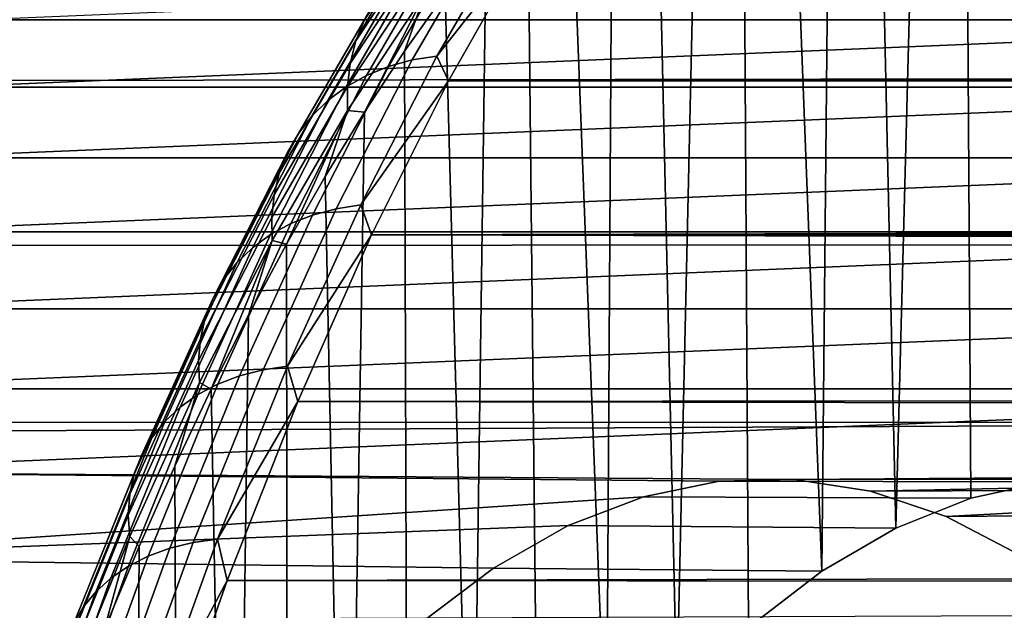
# Model space of a CAD drawing. Header units: metres. Extents: x -22 to 239, y -22 to 22.
# Tile 148 of 256: x 106.95 to 110.15, y 11.32 to 13.24. Entities that reach past the tile are written whole.
import ezdxf

# ---------------------------------------------------------------- set-up
doc = ezdxf.new("R2010")
doc.units = ezdxf.units.M
doc.layers.add('solid_10_151_033_XXX', color=7, linetype='CONTINUOUS')

msp = doc.modelspace()

# ---------------------------------------------------------------- linework, layer by layer
at = {"layer": 'solid_10_151_033_XXX'}
for points in [[(110.286568, 11.738944, 171.15799), (110.041756, 11.685925, 171.830612), (110.022659, 14.644058, 171.883072), (110.168602, 14.675138, 171.482101)], [(110.041756, 11.685925, 171.830612), (109.798508, 11.589306, 172.498932), (109.87706, 14.600559, 172.283096), (110.022659, 14.644058, 171.883072)], [(109.798508, 11.589306, 172.498932), (109.731995, 14.544704, 172.681686), (109.87706, 14.600559, 172.283096)], [(109.798508, 11.589306, 172.498932), (109.557709, 11.449429, 173.160522), (109.587547, 14.476535, 173.078537), (109.731995, 14.544704, 172.681686)], [(109.557709, 11.449429, 173.160522), (109.443832, 14.396099, 173.473389), (109.587547, 14.476535, 173.078537)], [(109.557709, 11.449429, 173.160522), (109.320297, 11.266833, 173.812805), (109.300995, 14.303478, 173.865829), (109.443832, 14.396099, 173.473389)], [(109.320297, 11.266833, 173.812805), (109.087128, 11.042181, 174.45343), (109.159142, 14.198746, 174.255569), (109.300995, 14.303478, 173.865829)], [(109.087128, 11.042181, 174.45343), (109.018372, 14.081978, 174.642334), (109.159142, 14.198746, 174.255569)], [(109.087128, 11.042181, 174.45343), (108.859108, 10.776356, 175.079895), (108.878853, 13.953303, 175.025665), (109.018372, 14.081978, 174.642334)], [(108.794945, 13.95862, 175.270554), (108.878853, 13.953303, 175.025665), (108.859108, 10.776356, 175.079895), (108.740677, 13.812824, 175.405289)], [(108.859108, 10.776356, 175.079895), (108.637047, 10.470291, 175.690018), (108.603951, 13.660638, 175.780945), (108.740677, 13.812824, 175.405289)], [(108.33123, 13.62717, 176.88765), (108.073425, 13.237769, 177.595947), (108.110077, 13.301908, 177.647018), (108.369125, 13.693195, 176.935272)], [(108.637047, 10.470291, 175.690018), (108.421776, 10.125132, 176.281464), (108.468811, 13.496903, 176.152252), (108.603951, 13.660638, 175.780945)], [(108.302147, 13.556319, 176.840759), (108.045685, 13.168943, 177.54538), (108.073425, 13.237769, 177.595947), (108.33123, 13.62717, 176.88765)], [(108.282257, 13.481536, 176.795197), (108.027214, 13.096297, 177.495926), (108.045685, 13.168943, 177.54538), (108.302147, 13.556319, 176.840759)], [(108.484238, 13.54839, 177.928162), (108.228447, 13.107224, 178.630951), (108.308899, 13.119966, 178.668747), (108.564941, 13.561561, 177.965286)], [(108.564941, 13.561561, 177.965286), (108.308899, 13.119966, 178.668747), (108.605827, 13.496621, 178.114838)], [(111.539925, 13.547572, 162.013), (111.795151, 13.048958, 161.311783), (17.214184, 12.881065, 126.64003), (16.904182, 13.285278, 127.138672)], [(108.334999, 13.496521, 177.843338), (108.080193, 13.057044, 178.543427), (108.151886, 13.086163, 178.588989), (108.407265, 13.526619, 177.887344)], [(108.407265, 13.526619, 177.887344), (108.151886, 13.086163, 178.588989), (108.228447, 13.107224, 178.630951), (108.484238, 13.54839, 177.928162)], [(108.268349, 13.458475, 177.796707), (108.014259, 13.020237, 178.494827), (108.080193, 13.057044, 178.543427), (108.334999, 13.496521, 177.843338)], [(108.308899, 13.119966, 178.668747), (108.346558, 13.039503, 178.827179), (108.605827, 13.496621, 178.114838)], [(108.421776, 10.125132, 176.281464), (108.335365, 13.321757, 176.51889), (108.468811, 13.496903, 176.152252)], [(108.605827, 13.496621, 178.114838), (108.346558, 13.039503, 178.827179), (197.297806, 13.204664, 210.923172), (197.585693, 13.398209, 210.683578)], [(108.20816, 13.412961, 177.748032), (107.954926, 12.976205, 178.443787), (108.014259, 13.020237, 178.494827), (108.268349, 13.458475, 177.796707)], [(108.271797, 13.403763, 176.751526), (108.018227, 13.020746, 177.448212), (108.027214, 13.096297, 177.495926), (108.282257, 13.481536, 176.795197)], [(111.935135, 13.237755, 163.26622), (111.804878, 13.445555, 163.6241), (106.82534, 13.237806, 177.305267)], [(108.155174, 13.360552, 177.697922), (107.902931, 12.925503, 178.390961), (107.954926, 12.976205, 178.443787), (108.20816, 13.412961, 177.748032)], [(108.270912, 13.323979, 176.710312), (108.018852, 12.943243, 177.402863), (108.018227, 13.020746, 177.448212), (108.271797, 13.403763, 176.751526)], [(108.110077, 13.301908, 177.647018), (107.85894, 12.868769, 178.337006), (107.902931, 12.925503, 178.390961), (108.155174, 13.360552, 177.697922)], [(108.073425, 13.237769, 177.595947), (107.823502, 12.806718, 178.282623), (107.85894, 12.868769, 178.337006), (108.110077, 13.301908, 177.647018)], [(108.270912, 13.323979, 176.710312), (108.073967, 12.937774, 177.237061), (108.018852, 12.943243, 177.402863)], [(108.270912, 13.323979, 176.710312), (108.203705, 13.135319, 176.880615), (108.073967, 12.937774, 177.237061)], [(108.270912, 13.323979, 176.710312), (108.335365, 13.321757, 176.51889), (108.203705, 13.135319, 176.880615)], [(108.421776, 10.125132, 176.281464), (108.214165, 9.742266, 176.851868), (108.203705, 13.135319, 176.880615), (108.335365, 13.321757, 176.51889)], [(111.935135, 13.237755, 163.26622), (106.82534, 13.237806, 177.305267), (106.697144, 13.019179, 177.657486)], [(112.063332, 13.019126, 162.914001), (111.935135, 13.237755, 163.26622), (106.697144, 13.019179, 177.657486)], [(108.045685, 13.168943, 177.54538), (107.797058, 12.740133, 178.22847), (107.823502, 12.806718, 178.282623), (108.073425, 13.237769, 177.595947)], [(108.346558, 13.039503, 178.827179), (197.006622, 13.001297, 211.15976), (197.297806, 13.204664, 210.923172)], [(108.027214, 13.096297, 177.495926), (107.779953, 12.669852, 178.175247), (107.797058, 12.740133, 178.22847), (108.045685, 13.168943, 177.54538)], [(108.214165, 9.742266, 176.851868), (108.014893, 9.322973, 177.399368), (108.073967, 12.937774, 177.237061), (108.203705, 13.135319, 176.880615)], [(108.151886, 13.086163, 178.588989), (107.90535, 12.604532, 179.266342), (107.981514, 12.624819, 179.309372), (108.228447, 13.107224, 178.630951)], [(108.228447, 13.107224, 178.630951), (107.981514, 12.624819, 179.309372), (108.061729, 12.637091, 179.347839), (108.308899, 13.119966, 178.668747)], [(108.308899, 13.119966, 178.668747), (108.061729, 12.637091, 179.347839), (108.346558, 13.039503, 178.827179)], [(108.018227, 13.020746, 177.448212), (107.7724, 12.596762, 178.123627), (107.779953, 12.669852, 178.175247), (108.027214, 13.096297, 177.495926)], [(108.080193, 13.057044, 178.543427), (107.834206, 12.576486, 179.219269), (107.90535, 12.604532, 179.266342), (108.151886, 13.086163, 178.588989)], [(111.795151, 13.048958, 161.311783), (112.040413, 12.509287, 160.637924), (17.532488, 12.444351, 126.153778), (17.214184, 12.881065, 126.64003)], [(108.014259, 13.020237, 178.494827), (107.768967, 12.541033, 179.168747), (107.834206, 12.576486, 179.219269), (108.080193, 13.057044, 178.543427)], [(108.061729, 12.637091, 179.347839), (108.096634, 12.539857, 179.51384), (108.346558, 13.039503, 178.827179)], [(108.346558, 13.039503, 178.827179), (108.096634, 12.539857, 179.51384), (196.71347, 12.788579, 211.392532), (197.006622, 13.001297, 211.15976)], [(112.063332, 13.019126, 162.914001), (106.697144, 13.019179, 177.657486), (106.571144, 12.789976, 178.003662)], [(112.189323, 12.789921, 162.567825), (112.063332, 13.019126, 162.914001), (106.571144, 12.789976, 178.003662)], [(107.954926, 12.976205, 178.443787), (107.710464, 12.498621, 179.115433), (107.768967, 12.541033, 179.168747), (108.014259, 13.020237, 178.494827)], [(108.018852, 12.943243, 177.402863), (107.774483, 12.521782, 178.074249), (107.7724, 12.596762, 178.123627), (108.018227, 13.020746, 177.448212)], [(107.902931, 12.925503, 178.390961), (107.659424, 12.449785, 179.059982), (107.710464, 12.498621, 179.115433), (107.954926, 12.976205, 178.443787)], [(108.018852, 12.943243, 177.402863), (107.820694, 12.510066, 177.932922), (107.774483, 12.521782, 178.074249)], [(108.018852, 12.943243, 177.402863), (107.946274, 12.729307, 177.587906), (107.820694, 12.510066, 177.932922)], [(108.018852, 12.943243, 177.402863), (108.073967, 12.937774, 177.237061), (107.946274, 12.729307, 177.587906)], [(107.85894, 12.868769, 178.337006), (107.616501, 12.395139, 179.003098), (107.659424, 12.449785, 179.059982), (107.902931, 12.925503, 178.390961)], [(108.014893, 9.322973, 177.399368), (107.946274, 12.729307, 177.587906), (108.073967, 12.937774, 177.237061)], [(107.823502, 12.806718, 178.282623), (107.58223, 12.335372, 178.945496), (107.616501, 12.395139, 179.003098), (107.85894, 12.868769, 178.337006)], [(112.189323, 12.789921, 162.567825), (106.571144, 12.789976, 178.003662), (106.447418, 12.55031, 178.343597)], [(112.313057, 12.550253, 162.22789), (112.189323, 12.789921, 162.567825), (106.447418, 12.55031, 178.343597)], [(107.797058, 12.740133, 178.22847), (107.557045, 12.271238, 178.887909), (107.58223, 12.335372, 178.945496), (107.823502, 12.806718, 178.282623)], [(108.096634, 12.539857, 179.51384), (196.419769, 12.567039, 211.620895), (196.71347, 12.788579, 211.392532)], [(107.779953, 12.669852, 178.175247), (107.541267, 12.203544, 178.831039), (107.557045, 12.271238, 178.887909), (107.797058, 12.740133, 178.22847)], [(108.014893, 9.322973, 177.399368), (107.82476, 8.868917, 177.921738), (107.820694, 12.510066, 177.932922), (107.946274, 12.729307, 177.587906)], [(107.7724, 12.596762, 178.123627), (107.535088, 12.133143, 178.775635), (107.541267, 12.203544, 178.831039), (107.779953, 12.669852, 178.175247)], [(107.90535, 12.604532, 179.266342), (107.668449, 12.083242, 179.917236), (107.744225, 12.102691, 179.961319), (107.981514, 12.624819, 179.309372)], [(107.981514, 12.624819, 179.309372), (107.744225, 12.102691, 179.961319), (107.824211, 12.114455, 180.000412), (108.061729, 12.637091, 179.347839)], [(108.061729, 12.637091, 179.347839), (107.824211, 12.114455, 180.000412), (108.096634, 12.539857, 179.51384)], [(107.774483, 12.521782, 178.074249), (107.538582, 12.060923, 178.722382), (107.535088, 12.133143, 178.775635), (107.7724, 12.596762, 178.123627)], [(107.834206, 12.576486, 179.219269), (107.597824, 12.056356, 179.868713), (107.668449, 12.083242, 179.917236), (107.90535, 12.604532, 179.266342)], [(107.768967, 12.541033, 179.168747), (107.533257, 12.02237, 179.816376), (107.597824, 12.056356, 179.868713), (107.834206, 12.576486, 179.219269)], [(108.096634, 12.539857, 179.51384), (196.126358, 12.337035, 211.84436), (196.419769, 12.567039, 211.620895)], [(112.313057, 12.550253, 162.22789), (106.447418, 12.55031, 178.343597), (106.326073, 12.300406, 178.676987)], [(112.434395, 12.300349, 161.894516), (112.313057, 12.550253, 162.22789), (106.326073, 12.300406, 178.676987)], [(107.710464, 12.498621, 179.115433), (107.475548, 11.981712, 179.760864), (107.533257, 12.02237, 179.816376), (107.768967, 12.541033, 179.168747)], [(107.824211, 12.114455, 180.000412), (107.856865, 11.999294, 180.172592), (108.096634, 12.539857, 179.51384)], [(108.096634, 12.539857, 179.51384), (107.856865, 11.999294, 180.172592), (195.834991, 12.099412, 212.062332), (196.126358, 12.337035, 211.84436)], [(112.040413, 12.509287, 160.637924), (112.27494, 11.930256, 159.993576), (17.855722, 11.975942, 125.682426), (17.532488, 12.444351, 126.153778)], [(107.659424, 12.449785, 179.059982), (107.42543, 11.934896, 179.702881), (107.475548, 11.981712, 179.760864), (107.710464, 12.498621, 179.115433)], [(107.774483, 12.521782, 178.074249), (107.576393, 12.040091, 178.604126), (107.538582, 12.060923, 178.722382)], [(107.774483, 12.521782, 178.074249), (107.697365, 12.280253, 178.271759), (107.576393, 12.040091, 178.604126)], [(107.82476, 8.868917, 177.921738), (107.64447, 8.381771, 178.417084), (107.697365, 12.280253, 178.271759), (107.820694, 12.510066, 177.932922)], [(107.774483, 12.521782, 178.074249), (107.820694, 12.510066, 177.932922), (107.697365, 12.280253, 178.271759)], [(107.616501, 12.395139, 179.003098), (107.38353, 11.88251, 179.643188), (107.42543, 11.934896, 179.702881), (107.659424, 12.449785, 179.059982)], [(107.58223, 12.335372, 178.945496), (107.350388, 11.825214, 179.582489), (107.38353, 11.88251, 179.643188), (107.616501, 12.395139, 179.003098)], [(107.557045, 12.271238, 178.887909), (107.326401, 11.763733, 179.521591), (107.350388, 11.825214, 179.582489), (107.58223, 12.335372, 178.945496)], [(112.434395, 12.300349, 161.894516), (106.326073, 12.300406, 178.676987), (106.20723, 12.040494, 179.00351)], [(112.553238, 12.040436, 161.567993), (112.434395, 12.300349, 161.894516), (106.20723, 12.040494, 179.00351)], [(107.541267, 12.203544, 178.831039), (107.311897, 11.698838, 179.461227), (107.326401, 11.763733, 179.521591), (107.557045, 12.271238, 178.887909)], [(107.64447, 8.381771, 178.417084), (107.576393, 12.040091, 178.604126), (107.697365, 12.280253, 178.271759)], [(107.535088, 12.133143, 178.775635), (107.307037, 11.63135, 179.402191), (107.311897, 11.698838, 179.461227), (107.541267, 12.203544, 178.831039)], [(107.538582, 12.060923, 178.722382), (107.31189, 11.562116, 179.3452), (107.307037, 11.63135, 179.402191), (107.535088, 12.133143, 178.775635)], [(107.744225, 12.102691, 179.961319), (107.517326, 11.542482, 180.584732), (107.597084, 11.553702, 180.624435), (107.824211, 12.114455, 180.000412)], [(107.824211, 12.114455, 180.000412), (107.597084, 11.553702, 180.624435), (107.856865, 11.999294, 180.172592)], [(107.597824, 12.056356, 179.868713), (107.371788, 11.498293, 180.489731), (107.44191, 11.523935, 180.539642), (107.668449, 12.083242, 179.917236)], [(107.668449, 12.083242, 179.917236), (107.44191, 11.523935, 180.539642), (107.517326, 11.542482, 180.584732), (107.744225, 12.102691, 179.961319)], [(107.856865, 11.999294, 180.172592), (195.546097, 11.854469, 212.274551), (195.834991, 12.099412, 212.062332)], [(107.533257, 12.02237, 179.816376), (107.307854, 11.46588, 180.435638), (107.371788, 11.498293, 180.489731), (107.597824, 12.056356, 179.868713)], [(107.31189, 11.562116, 179.3452), (107.538582, 12.060923, 178.722382), (107.457855, 11.789737, 178.92981), (107.341858, 11.529389, 179.24852)], [(107.538582, 12.060923, 178.722382), (107.576393, 12.040091, 178.604126), (107.457855, 11.789737, 178.92981)], [(112.553238, 12.040436, 161.567993), (106.20723, 12.040494, 179.00351), (106.090942, 11.770701, 179.322998)], [(109.470436, 11.747039, 170.037918), (112.669525, 11.770643, 161.248505), (112.553238, 12.040436, 161.567993), (106.090942, 11.770701, 179.322998)], [(107.475548, 11.981712, 179.760864), (107.250908, 11.427104, 180.378036), (107.307854, 11.46588, 180.435638), (107.533257, 12.02237, 179.816376)], [(107.64447, 8.381771, 178.417084), (107.474678, 7.863295, 178.883606), (107.457855, 11.789737, 178.92981), (107.576393, 12.040091, 178.604126)], [(107.597084, 11.553702, 180.624435), (107.628044, 11.41958, 180.80127), (107.856865, 11.999294, 180.172592)], [(107.856865, 11.999294, 180.172592), (107.628044, 11.41958, 180.80127), (195.260864, 11.602812, 212.480759), (195.546097, 11.854469, 212.274551)], [(112.27494, 11.930256, 159.993576), (18.179737, 11.478117, 125.229263), (17.855722, 11.975942, 125.682426)], [(107.42543, 11.934896, 179.702881), (107.201668, 11.382455, 180.317657), (107.250908, 11.427104, 180.378036), (107.475548, 11.981712, 179.760864)], [(112.27494, 11.930256, 159.993576), (112.497993, 11.313688, 159.380737), (18.500248, 10.954033, 124.797424), (18.179737, 11.478117, 125.229263)], [(107.38353, 11.88251, 179.643188), (107.160759, 11.332494, 180.255249), (107.201668, 11.382455, 180.317657), (107.42543, 11.934896, 179.702881)], [(107.350388, 11.825214, 179.582489), (107.128685, 11.277851, 180.191605), (107.160759, 11.332494, 180.255249), (107.38353, 11.88251, 179.643188)], [(107.326401, 11.763733, 179.521591), (107.105858, 11.219214, 180.127533), (107.128685, 11.277851, 180.191605), (107.350388, 11.825214, 179.582489)], [(108.978584, 11.691171, 171.389282), (109.22422, 11.741143, 170.714386), (106.090942, 11.770701, 179.322998), (105.977356, 11.491344, 179.635086)], [(109.22422, 11.741143, 170.714386), (109.470436, 11.747039, 170.037918), (106.090942, 11.770701, 179.322998)], [(107.311897, 11.698838, 179.461227), (107.09256, 11.157324, 180.063843), (107.105858, 11.219214, 180.127533), (107.326401, 11.763733, 179.521591)], [(107.474678, 7.863295, 178.883606), (107.316055, 7.315601, 179.319397), (107.341858, 11.529389, 179.24852), (107.457855, 11.789737, 178.92981)], [(109.470436, 11.747039, 170.037918), (109.716309, 11.708838, 169.362396), (112.669525, 11.770643, 161.248505)], [(109.716309, 11.708838, 169.362396), (109.960938, 11.626678, 168.690292), (112.669525, 11.770643, 161.248505)], [(109.960938, 11.626678, 168.690292), (110.203362, 11.500882, 168.024231), (112.669525, 11.770643, 161.248505)], [(110.041756, 11.685925, 171.830612), (110.286568, 11.738944, 171.15799), (109.22422, 11.741143, 170.714386), (108.978584, 11.691171, 171.389282)], [(110.286568, 11.738944, 171.15799), (110.532051, 11.748157, 170.483536), (109.470436, 11.747039, 170.037918), (109.22422, 11.741143, 170.714386)], [(110.532051, 11.748157, 170.483536), (110.777252, 11.713529, 169.809845), (109.716309, 11.708838, 169.362396), (109.470436, 11.747039, 170.037918)], [(107.307037, 11.63135, 179.402191), (107.088974, 11.092958, 180.001328), (107.09256, 11.157324, 180.063843), (107.311897, 11.698838, 179.461227)], [(110.777252, 11.713529, 169.809845), (111.021294, 11.635186, 169.139359), (109.960938, 11.626678, 168.690292), (109.716309, 11.708838, 169.362396)], [(108.734467, 11.597318, 172.059967), (108.978584, 11.691171, 171.389282), (105.977356, 11.491344, 179.635086)], [(109.798508, 11.589306, 172.498932), (110.041756, 11.685925, 171.830612), (108.978584, 11.691171, 171.389282), (108.734467, 11.597318, 172.059967)], [(111.021294, 11.635186, 169.139359), (111.263206, 11.513439, 168.474701), (110.203362, 11.500882, 168.024231), (109.960938, 11.626678, 168.690292)], [(107.31189, 11.562116, 179.3452), (107.095123, 11.02693, 179.940765), (107.088974, 11.092958, 180.001328), (107.307037, 11.63135, 179.402191)], [(107.628044, 11.41958, 180.80127), (194.979675, 11.344753, 212.680817), (195.260864, 11.602812, 212.480759)], [(108.492767, 11.459921, 172.724045), (108.734467, 11.597318, 172.059967), (105.977356, 11.491344, 179.635086)], [(109.557709, 11.449429, 173.160522), (109.798508, 11.589306, 172.498932), (108.734467, 11.597318, 172.059967), (108.492767, 11.459921, 172.724045)], [(107.095123, 11.02693, 179.940765), (107.31189, 11.562116, 179.3452), (107.2285, 11.259316, 179.559967), (107.117882, 10.979717, 179.863892)], [(107.44191, 11.523935, 180.539642), (107.226448, 10.928369, 181.131607), (107.301521, 10.945958, 181.177643), (107.517326, 11.542482, 180.584732)], [(107.31189, 11.562116, 179.3452), (107.341858, 11.529389, 179.24852), (107.2285, 11.259316, 179.559967)], [(107.517326, 11.542482, 180.584732), (107.301521, 10.945958, 181.177643), (107.381073, 10.956598, 181.217926), (107.597084, 11.553702, 180.624435)], [(107.597084, 11.553702, 180.624435), (107.381073, 10.956598, 181.217926), (107.628044, 11.41958, 180.80127)], [(107.371788, 11.498293, 180.489731), (107.156815, 10.904052, 181.080383), (107.226448, 10.928369, 181.131607), (107.44191, 11.523935, 180.539642)], [(107.316055, 7.315601, 179.319397), (107.2285, 11.259316, 179.559967), (107.341858, 11.529389, 179.24852)], [(108.254395, 11.279505, 173.378967), (108.492767, 11.459921, 172.724045), (105.977356, 11.491344, 179.635086), (105.866524, 11.202594, 179.93959)], [(107.307854, 11.46588, 180.435638), (107.093483, 10.873314, 181.024628), (107.156815, 10.904052, 181.080383), (107.371788, 11.498293, 180.489731)], [(107.250908, 11.427104, 180.378036), (107.037262, 10.836542, 180.965027), (107.093483, 10.873314, 181.024628), (107.307854, 11.46588, 180.435638)], [(109.320297, 11.266833, 173.812805), (109.557709, 11.449429, 173.160522), (108.492767, 11.459921, 172.724045), (108.254395, 11.279505, 173.378967)], [(107.201668, 11.382455, 180.317657), (106.988861, 10.7942, 180.902344), (107.037262, 10.836542, 180.965027), (107.250908, 11.427104, 180.378036)], [(107.381073, 10.956598, 181.217926), (107.410919, 10.802649, 181.397812), (107.628044, 11.41958, 180.80127)], [(107.628044, 11.41958, 180.80127), (107.410919, 10.802649, 181.397812), (194.703384, 11.080813, 212.874603), (194.979675, 11.344753, 212.680817)], [(107.160759, 11.332494, 180.255249), (106.948883, 10.746821, 180.837372), (106.988861, 10.7942, 180.902344), (107.201668, 11.382455, 180.317657)], [(107.128685, 11.277851, 180.191605), (106.917831, 10.695003, 180.770935), (106.948883, 10.746821, 180.837372), (107.160759, 11.332494, 180.255249)]]:
    msp.add_3dface(points, dxfattribs=at)

doc.saveas('drawing.dxf')
